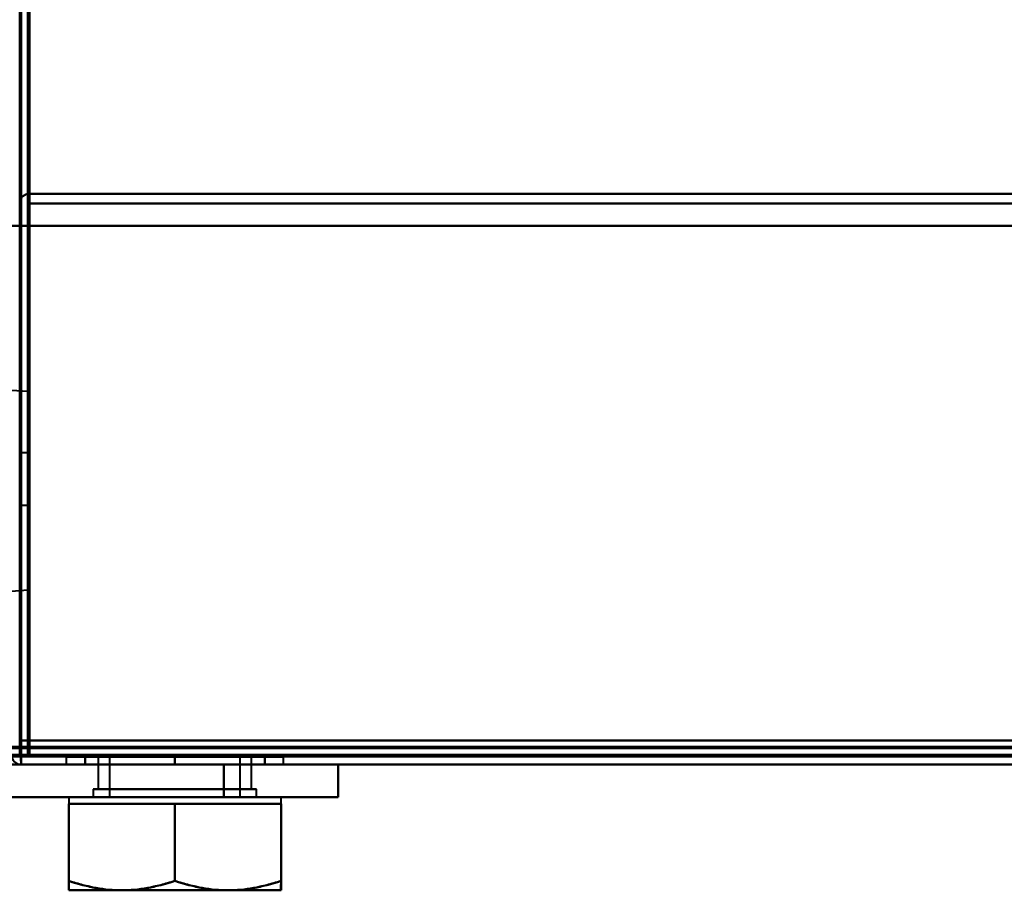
# Model space of a CAD drawing. Header units: millimetres. Extents: x -1087 to 1688, y -120 to 1010.
# Tile 3 of 86: x -498 to -437, y 121 to 174. Entities that reach past the tile are written whole.
import ezdxf

# ---------------------------------------------------------------- set-up
doc = ezdxf.new("R2010")
doc.units = ezdxf.units.MM
doc.layers.add('G-IMPT', color=8, linetype='Continuous', lineweight=40)

# ---------------------------------------------------------------- blocks, each defined once
blk = doc.blocks.new('NEXA 700 CALQUES_dwg-751640-Arrière')
at = {"layer": 'G-IMPT'}
for p, q in [((500.87, 163.352), (-496.93, 163.352)), ((-496.93, 163.352), (-496.93, 162.752)), ((-496.93, 163.352), (-496.93, 162.752)), ((-496.93, 162.752), (-496.93, 163.352)), ((-496.93, 162.752), (-496.93, 163.352)), ((-497.53, 137.297), (-497.53, 153.047)), ((-497.53, 137.297), (-497.53, 153.047)), ((-497.53, 153.047), (-497.53, 137.297)), ((-497.53, 153.047), (-497.53, 137.297)), ((-497.53, 145.152), (-497.53, 152.267)), ((-497.53, 152.267), (-497.53, 145.152)), ((-497.03, 151.23), (-498.03, 151.3)), ((-497.03, 145.152), (-497.03, 151.23)), ((-497.03, 151.23), (-497.03, 145.152)), ((-497.53, 147.972), (-497.53, 143.772)), ((-497.53, 147.972), (-497.53, 143.772)), ((-497.53, 143.772), (-497.53, 147.972)), ((-497.53, 143.772), (-497.53, 147.972)), ((-497.53, 147.972), (-497.53, 143.772)), ((-497.53, 147.972), (-497.53, 143.772)), ((-497.53, 143.772), (-497.53, 147.972)), ((-497.53, 143.772), (-497.53, 147.972)), ((-497.03, 147.472), (-497.53, 147.472)), ((-497.03, 147.472), (-497.53, 147.472)), ((-497.53, 147.472), (-497.53, 144.272)), ((-497.53, 147.472), (-497.53, 145.872)), ((-497.53, 145.872), (-497.53, 147.472)), ((-497.53, 147.472), (-497.53, 144.272)), ((-497.53, 147.472), (-497.53, 145.872)), ((-497.53, 145.872), (-497.53, 147.472)), ((-497.03, 147.472), (-497.03, 145.872)), ((-497.03, 144.272), (-497.03, 147.472)), ((-497.03, 145.872), (-497.03, 147.472)), ((-497.03, 147.472), (-497.03, 145.872)), ((-497.03, 144.272), (-497.03, 147.472)), ((-497.03, 145.872), (-497.03, 147.472)), ((-497.53, 145.872), (-497.53, 144.272)), ((-497.53, 144.272), (-497.53, 145.872)), ((-497.53, 145.872), (-497.53, 144.272)), ((-497.53, 144.272), (-497.53, 145.872)), ((-497.03, 145.872), (-497.03, 144.272)), ((-497.03, 144.272), (-497.03, 145.872)), ((-497.03, 145.872), (-497.03, 144.272)), ((-497.03, 144.272), (-497.03, 145.872)), ((-497.53, 138.037), (-497.53, 145.152)), ((-497.53, 145.152), (-497.53, 138.037)), ((-497.03, 139.075), (-497.03, 145.152)), ((-497.03, 145.152), (-497.03, 139.075)), ((-497.53, 144.272), (-497.03, 144.272)), ((-497.53, 144.272), (-497.03, 144.272)), ((-498.03, 139.005), (-497.03, 139.075)), ((-496.93, 129.472), (-497.53, 129.472)), ((-497.53, 129.472), (-496.93, 129.472)), ((-496.93, 128.872), (-496.93, 129.472)), ((-496.93, 129.472), (-496.93, 128.872)), ((-531.93, 128.872), (219.87, 128.872)), ((-497.43, 128.972), (-498.03, 128.972)), ((-498.03, 128.972), (-497.43, 128.972)), ((-497.43, 128.372), (-497.43, 128.972)), ((-497.43, 128.972), (-497.43, 128.372)), ((-497.43, 128.972), (-497.43, 128.372)), ((-497.43, 128.372), (-497.43, 128.972)), ((-497.43, 128.372), (-497.43, 128.972)), ((-497.43, 128.972), (-497.43, 128.372)), ((-494.68, 128.852), (-494.68, 128.372)), ((-494.68, 128.852), (-494.68, 128.372)), ((-488.03, 128.852), (-494.68, 128.852)), ((-488.03, 128.852), (-494.68, 128.852)), ((-494.68, 128.852), (-481.38, 128.852)), ((-494.68, 128.852), (-481.38, 128.852)), ((-488.03, 128.852), (-494.68, 128.852)), ((-488.03, 128.852), (-494.68, 128.852)), ((-494.68, 128.852), (-481.38, 128.852)), ((-494.68, 128.852), (-481.38, 128.852)), ((-492.73, 128.852), (-492.73, 126.872)), ((-492.73, 128.852), (-492.73, 126.872)), ((-492.73, 128.852), (-483.33, 128.852)), ((-492.73, 128.852), (-483.33, 128.852)), ((-483.96, 128.852), (-492.73, 128.852)), ((-492.101, 128.852), (-492.73, 128.852)), ((-483.96, 128.852), (-492.73, 128.852)), ((-492.101, 128.852), (-492.73, 128.852)), ((-492.73, 128.852), (-483.33, 128.852)), ((-492.73, 128.852), (-483.33, 128.852)), ((-483.33, 128.852), (-492.101, 128.852)), ((-483.33, 128.852), (-492.101, 128.852)), ((-492.03, 128.852), (-492.03, 126.372)), ((-492.03, 128.852), (-492.03, 126.372)), ((-492.03, 128.852), (-491.494, 128.852)), ((-492.03, 128.852), (-484.566, 128.852)), ((-484.03, 128.852), (-492.03, 128.852)), ((-484.03, 128.852), (-492.03, 128.852)), ((-492.03, 128.852), (-491.494, 128.852)), ((-492.03, 128.852), (-484.566, 128.852)), ((-484.03, 128.852), (-492.03, 128.852)), ((-484.03, 128.852), (-492.03, 128.852)), ((-491.494, 128.852), (-484.03, 128.852)), ((-491.494, 128.852), (-484.03, 128.852)), ((-481.38, 128.852), (-488.03, 128.852)), ((-481.38, 128.852), (-488.03, 128.852)), ((-484.03, 126.372), (-484.03, 128.852)), ((-484.03, 126.372), (-484.03, 128.852)), ((-483.33, 126.872), (-483.33, 128.852)), ((-483.33, 126.872), (-483.33, 128.852)), ((-481.38, 128.372), (-481.38, 128.852)), ((-481.38, 128.372), (-481.38, 128.852)), ((-497.43, 128.372), (501.37, 128.372)), ((-497.43, 128.372), (501.37, 128.372)), ((-494.68, 128.372), (-488.03, 128.372)), ((-494.68, 128.372), (-488.03, 128.372)), ((-481.38, 128.372), (-494.68, 128.372)), ((-481.38, 128.372), (-494.68, 128.372)), ((-494.68, 128.372), (-488.03, 128.372)), ((-494.68, 128.372), (-488.03, 128.372)), ((-481.38, 128.372), (-494.68, 128.372)), ((-481.38, 128.372), (-494.68, 128.372)), ((-488.03, 128.372), (-481.38, 128.372)), ((-488.03, 128.372), (-481.38, 128.372)), ((-485.03, 128.372), (-478.03, 128.372)), ((-485.03, 128.372), (-482.195, 128.372)), ((-478.03, 128.372), (-485.03, 128.372)), ((-482.195, 128.372), (-485.03, 128.372)), ((-478.03, 128.372), (-482.195, 128.372)), ((-482.195, 128.372), (-478.03, 128.372)), ((-478.03, 126.372), (-478.03, 128.372)), ((-493.03, 126.872), (-493.03, 126.372)), ((-493.03, 126.872), (-493.03, 126.372)), ((-483.03, 126.872), (-493.03, 126.872)), ((-483.03, 126.872), (-493.03, 126.872)), ((-493.03, 126.872), (-483.03, 126.872)), ((-493.03, 126.872), (-483.03, 126.872)), ((-493.03, 126.872), (-483.03, 126.872)), ((-493.03, 126.872), (-483.03, 126.872)), ((-483.03, 126.872), (-493.03, 126.872)), ((-483.03, 126.872), (-493.03, 126.872)), ((-492.73, 126.872), (-490.38, 126.872)), ((-485.68, 126.872), (-492.73, 126.872)), ((-492.73, 126.872), (-490.38, 126.872)), ((-485.68, 126.872), (-492.73, 126.872)), ((-492.101, 126.872), (-483.33, 126.872)), ((-492.101, 126.872), (-483.33, 126.872)), ((-490.38, 126.872), (-483.96, 126.872)), ((-483.33, 126.872), (-490.38, 126.872)), ((-490.38, 126.872), (-483.96, 126.872)), ((-483.33, 126.872), (-490.38, 126.872)), ((-483.03, 126.372), (-483.03, 126.872)), ((-483.03, 126.372), (-483.03, 126.872)), ((-494.53, 126.372), (-494.53, 125.972)), ((-494.53, 126.372), (-494.53, 125.972)), ((-494.53, 126.372), (-484.78, 126.372)), ((-494.53, 126.372), (-484.78, 126.372)), ((-484.78, 126.372), (-494.53, 126.372)), ((-484.78, 126.372), (-494.53, 126.372)), ((-483.03, 126.372), (-493.03, 126.372)), ((-483.03, 126.372), (-493.03, 126.372)), ((-493.03, 126.372), (-483.03, 126.372)), ((-493.03, 126.372), (-483.03, 126.372)), ((-483.03, 126.372), (-493.03, 126.372)), ((-483.03, 126.372), (-493.03, 126.372)), ((-493.03, 126.372), (-483.03, 126.372)), ((-493.03, 126.372), (-483.03, 126.372)), ((-484.566, 126.372), (-492.03, 126.372)), ((-492.03, 126.372), (-484.566, 126.372)), ((-484.566, 126.372), (-492.03, 126.372)), ((-492.03, 126.372), (-484.566, 126.372)), ((-484.03, 126.372), (-491.494, 126.372)), ((-491.494, 126.372), (-484.03, 126.372)), ((-484.03, 126.372), (-491.494, 126.372)), ((-491.494, 126.372), (-484.03, 126.372)), ((-491.28, 126.372), (-481.53, 126.372)), ((-491.28, 126.372), (-481.53, 126.372)), ((-481.53, 126.372), (-491.28, 126.372)), ((-481.53, 126.372), (-491.28, 126.372)), ((-478.03, 126.372), (-485.03, 126.372)), ((-485.03, 126.372), (-478.03, 126.372)), ((-485.03, 126.372), (-478.03, 126.372)), ((-478.03, 126.372), (-485.03, 126.372)), ((-481.53, 125.972), (-481.53, 126.372)), ((-481.53, 125.972), (-481.53, 126.372)), ((-494.53, 125.972), (-491.28, 125.972)), ((-494.53, 125.972), (-491.28, 125.972)), ((-494.53, 125.972), (-491.28, 125.972)), ((-494.53, 125.972), (-491.28, 125.972)), ((-491.28, 125.972), (-494.53, 125.972)), ((-491.28, 125.972), (-494.53, 125.972)), ((-491.28, 125.972), (-494.53, 125.972)), ((-491.28, 125.972), (-494.53, 125.972)), ((-491.28, 125.972), (-484.78, 125.972)), ((-491.28, 125.972), (-484.78, 125.972)), ((-491.28, 125.972), (-484.78, 125.972)), ((-491.28, 125.972), (-484.78, 125.972)), ((-484.78, 125.972), (-491.28, 125.972)), ((-484.78, 125.972), (-491.28, 125.972)), ((-484.78, 125.972), (-491.28, 125.972)), ((-484.78, 125.972), (-491.28, 125.972)), ((-484.78, 125.972), (-481.53, 125.972)), ((-484.78, 125.972), (-481.53, 125.972)), ((-484.78, 125.972), (-481.53, 125.972)), ((-484.78, 125.972), (-481.53, 125.972)), ((-481.53, 125.972), (-484.78, 125.972)), ((-481.53, 125.972), (-484.78, 125.972)), ((-481.53, 125.972), (-484.78, 125.972)), ((-481.53, 125.972), (-484.78, 125.972)), ((-494.53, 120.672), (-491.28, 120.672)), ((-494.53, 120.672), (-491.28, 120.672)), ((-494.53, 120.672), (-491.28, 120.672)), ((-494.53, 120.672), (-491.28, 120.672)), ((-491.28, 120.672), (-494.53, 120.672)), ((-491.28, 120.672), (-494.53, 120.672)), ((-491.28, 120.672), (-494.53, 120.672)), ((-491.28, 120.672), (-494.53, 120.672)), ((-491.28, 120.672), (-484.78, 120.672)), ((-491.28, 120.672), (-484.78, 120.672)), ((-491.28, 120.672), (-484.78, 120.672)), ((-491.28, 120.672), (-484.78, 120.672)), ((-484.78, 120.672), (-491.28, 120.672)), ((-484.78, 120.672), (-491.28, 120.672)), ((-484.78, 120.672), (-491.28, 120.672)), ((-484.78, 120.672), (-491.28, 120.672)), ((-484.78, 120.672), (-481.53, 120.672)), ((-484.78, 120.672), (-481.53, 120.672)), ((-484.78, 120.672), (-481.53, 120.672)), ((-484.78, 120.672), (-481.53, 120.672)), ((-481.53, 120.672), (-484.78, 120.672)), ((-481.53, 120.672), (-484.78, 120.672)), ((-481.53, 120.672), (-484.78, 120.672)), ((-481.53, 120.672), (-484.78, 120.672))]:
    blk.add_line(p, q, dxfattribs=at)
at = {"layer": 'G-IMPT', "flags": 128}
for points in [[(-497.53, 902.772), (-497.53, 709.322), (-497.53, 515.872), (-497.53, 322.422), (-497.53, 128.972)], [(-497.43, 902.772), (-497.43, 709.322), (-497.43, 515.872), (-497.43, 322.422), (-497.43, 128.972)], [(-497.43, 128.972), (-497.43, 322.422), (-497.43, 515.872), (-497.43, 709.322), (-497.43, 902.772)], [(-497.43, 128.972), (-497.43, 322.422), (-497.43, 515.872), (-497.43, 709.322), (-497.43, 902.772)], [(-497.53, 129.472), (-497.53, 322.672), (-497.53, 515.872), (-497.53, 709.072), (-497.53, 902.272)], [(-497.53, 902.272), (-497.53, 709.072), (-497.53, 515.872), (-497.53, 322.672), (-497.53, 129.472)], [(-497.53, 129.472), (-497.53, 322.672), (-497.53, 515.872), (-497.53, 709.072), (-497.53, 902.272)], [(-497.53, 902.272), (-497.53, 709.072), (-497.53, 515.872), (-497.53, 322.672), (-497.53, 129.472)], [(-497.53, 129.472), (-497.53, 322.672), (-497.53, 515.872), (-497.53, 709.072), (-497.53, 902.272)], [(-497.53, 902.272), (-497.53, 709.072), (-497.53, 515.872), (-497.53, 322.672), (-497.53, 129.472)], [(-497.03, 129.372), (-497.03, 322.622), (-497.03, 515.872), (-497.03, 709.122), (-497.03, 902.372)], [(-497.03, 902.372), (-497.03, 709.122), (-497.03, 515.872), (-497.03, 322.622), (-497.03, 129.372)], [(-497.03, 902.272), (-497.03, 709.072), (-497.03, 515.872), (-497.03, 322.672), (-497.03, 129.472)], [(-497.03, 129.472), (-497.03, 322.672), (-497.03, 515.872), (-497.03, 709.072), (-497.03, 902.272)], [(-496.93, 161.372), (-496.93, 346.597), (-496.93, 531.822), (-496.93, 717.047), (-496.93, 902.272)], [(-496.93, 902.272), (-496.93, 717.047), (-496.93, 531.822), (-496.93, 346.597), (-496.93, 161.372)], [(-497.03, 128.872), (-497.018, 137.367), (-497.005, 145.862), (-496.993, 154.357), (-496.98, 162.852)], [(-496.98, 162.852), (-496.993, 154.357), (-497.005, 145.862), (-497.018, 137.367), (-497.03, 128.872)], [(-497.03, 128.872), (-497.03, 137.367), (-497.03, 145.862), (-497.03, 154.357), (-497.03, 162.852)], [(-497.03, 162.852), (-497.03, 154.602), (-497.03, 146.352), (-497.03, 138.102), (-497.03, 129.852)], [(-497.03, 129.852), (-497.03, 138.102), (-497.03, 146.352), (-497.03, 154.602), (-497.03, 162.852)], [(-497.03, 162.852), (-497.03, 154.357), (-497.03, 145.862), (-497.03, 137.367), (-497.03, 128.872)], [(-496.98, 162.852), (-496.993, 154.602), (-497.005, 146.352), (-497.018, 138.102), (-497.03, 129.852)], [(-497.03, 129.852), (-497.018, 138.102), (-497.005, 146.352), (-496.993, 154.602), (-496.98, 162.852)], [(-496.93, 163.352), (-496.943, 163.227), (-496.955, 163.102), (-496.968, 162.977), (-496.98, 162.852)], [(-496.98, 162.852), (-496.968, 162.977), (-496.955, 163.102), (-496.943, 163.227), (-496.93, 163.352)], [(-496.98, 162.852), (-496.968, 154.602), (-496.955, 146.352), (-496.943, 138.102), (-496.93, 129.852)], [(-496.93, 129.852), (-496.943, 138.102), (-496.955, 146.352), (-496.968, 154.602), (-496.98, 162.852)], [(-496.93, 162.852), (-496.93, 162.977), (-496.93, 163.102), (-496.93, 163.227), (-496.93, 163.352)], [(-496.93, 163.352), (-496.93, 163.227), (-496.93, 163.102), (-496.93, 162.977), (-496.93, 162.852)], [(-496.93, 163.352), (-247.48, 163.352), (1.97, 163.352), (251.42, 163.352), (500.87, 163.352)], [(500.87, 163.352), (251.42, 163.352), (1.97, 163.352), (-247.48, 163.352), (-496.93, 163.352)], [(-496.93, 163.352), (-247.48, 163.352), (1.97, 163.352), (251.42, 163.352), (500.87, 163.352)], [(500.87, 163.352), (251.42, 163.352), (1.97, 163.352), (-247.48, 163.352), (-496.93, 163.352)], [(-496.93, 129.852), (-496.93, 138.102), (-496.93, 146.352), (-496.93, 154.602), (-496.93, 162.852)], [(-496.93, 162.852), (-496.93, 154.602), (-496.93, 146.352), (-496.93, 138.102), (-496.93, 129.852)], [(-497.53, 161.372), (-497.53, 161.717), (-497.53, 162.062), (-497.53, 162.407), (-497.53, 162.752)], [(-497.53, 162.752), (-497.53, 162.407), (-497.53, 162.062), (-497.53, 161.717), (-497.53, 161.372)], [(-497.53, 161.372), (-497.53, 161.717), (-497.53, 162.062), (-497.53, 162.407), (-497.53, 162.752)], [(-497.53, 162.752), (-497.53, 162.407), (-497.53, 162.062), (-497.53, 161.717), (-497.53, 161.372)], [(-496.93, 162.752), (-496.93, 162.407), (-496.93, 162.062), (-496.93, 161.717), (-496.93, 161.372)], [(-496.93, 161.372), (-496.93, 161.717), (-496.93, 162.062), (-496.93, 162.407), (-496.93, 162.752)], [(-496.93, 162.752), (-247.48, 162.752), (1.97, 162.752), (251.42, 162.752), (500.87, 162.752)], [(500.87, 162.752), (251.42, 162.752), (1.97, 162.752), (-247.48, 162.752), (-496.93, 162.752)], [(-496.93, 162.752), (-496.93, 162.407), (-496.93, 162.062), (-496.93, 161.717), (-496.93, 161.372)], [(-496.93, 161.372), (-496.93, 161.717), (-496.93, 162.062), (-496.93, 162.407), (-496.93, 162.752)], [(500.87, 162.752), (251.42, 162.752), (1.97, 162.752), (-247.48, 162.752), (-496.93, 162.752)], [(-496.93, 162.752), (-247.48, 162.752), (1.97, 162.752), (251.42, 162.752), (500.87, 162.752)], [(-497.53, 161.372), (-497.655, 161.372), (-497.78, 161.372), (-497.905, 161.372), (-498.03, 161.372)], [(-498.03, 161.372), (-497.905, 161.372), (-497.78, 161.372), (-497.655, 161.372), (-497.53, 161.372)], [(-497.53, 161.372), (-497.655, 161.372), (-497.78, 161.372), (-497.905, 161.372), (-498.03, 161.372)], [(-498.03, 161.372), (-497.905, 161.372), (-497.78, 161.372), (-497.655, 161.372), (-497.53, 161.372)], [(-497.53, 129.852), (-497.53, 137.732), (-497.53, 145.612), (-497.53, 153.492), (-497.53, 161.372)], [(-497.53, 161.372), (-497.53, 153.492), (-497.53, 145.612), (-497.53, 137.732), (-497.53, 129.852)], [(-497.48, 128.922), (-497.493, 137.035), (-497.505, 145.147), (-497.518, 153.26), (-497.53, 161.372)], [(-497.53, 161.372), (-497.518, 153.26), (-497.505, 145.147), (-497.493, 137.035), (-497.48, 128.922)], [(-497.53, 129.852), (-497.53, 137.732), (-497.53, 145.612), (-497.53, 153.492), (-497.53, 161.372)], [(-497.53, 161.372), (-497.53, 153.272), (-497.53, 145.172), (-497.53, 137.072), (-497.53, 128.972)], [(-497.53, 128.972), (-497.53, 137.072), (-497.53, 145.172), (-497.53, 153.272), (-497.53, 161.372)], [(-497.53, 161.372), (-497.53, 153.492), (-497.53, 145.612), (-497.53, 137.732), (-497.53, 129.852)], [(-497.43, 161.372), (-497.305, 161.372), (-497.18, 161.372), (-497.055, 161.372), (-496.93, 161.372)], [(501.37, 161.372), (251.67, 161.372), (1.97, 161.372), (-247.73, 161.372), (-497.43, 161.372)], [(-496.93, 161.372), (-497.055, 161.372), (-497.18, 161.372), (-497.305, 161.372), (-497.43, 161.372)], [(-497.43, 161.372), (-497.43, 153.272), (-497.43, 145.172), (-497.43, 137.072), (-497.43, 128.972)], [(-497.43, 128.972), (-497.43, 137.072), (-497.43, 145.172), (-497.43, 153.272), (-497.43, 161.372)], [(-497.43, 161.372), (-247.73, 161.372), (1.97, 161.372), (251.67, 161.372), (501.37, 161.372)], [(-496.93, 161.372), (-497.055, 161.372), (-497.18, 161.372), (-497.305, 161.372), (-497.43, 161.372)], [(-497.43, 161.372), (-497.43, 153.272), (-497.43, 145.172), (-497.43, 137.072), (-497.43, 128.972)], [(-496.93, 161.372), (-497.055, 161.372), (-497.18, 161.372), (-497.305, 161.372), (-497.43, 161.372)], [(-497.43, 161.372), (-497.305, 161.372), (-497.18, 161.372), (-497.055, 161.372), (-496.93, 161.372)], [(-497.43, 128.972), (-497.43, 137.072), (-497.43, 145.172), (-497.43, 153.272), (-497.43, 161.372)], [(-497.43, 161.372), (-497.305, 161.372), (-497.18, 161.372), (-497.055, 161.372), (-496.93, 161.372)], [(-497.43, 128.922), (-497.43, 137.035), (-497.43, 145.147), (-497.43, 153.26), (-497.43, 161.372)], [(-497.43, 161.372), (-497.43, 153.272), (-497.43, 145.172), (-497.43, 137.072), (-497.43, 128.972)], [(-497.43, 128.972), (-497.43, 137.072), (-497.43, 145.172), (-497.43, 153.272), (-497.43, 161.372)], [(-497.43, 161.372), (-497.43, 153.26), (-497.43, 145.147), (-497.43, 137.035), (-497.43, 128.922)], [(500.87, 161.372), (251.42, 161.372), (1.97, 161.372), (-247.48, 161.372), (-496.93, 161.372)], [(-496.93, 161.372), (-247.48, 161.372), (1.97, 161.372), (251.42, 161.372), (500.87, 161.372)], [(-496.93, 129.852), (-496.93, 137.732), (-496.93, 145.612), (-496.93, 153.492), (-496.93, 161.372)], [(-496.93, 129.472), (-496.93, 137.447), (-496.93, 145.422), (-496.93, 153.397), (-496.93, 161.372)], [(500.87, 161.372), (251.42, 161.372), (1.97, 161.372), (-247.48, 161.372), (-496.93, 161.372)], [(-496.93, 161.372), (-247.48, 161.372), (1.97, 161.372), (251.42, 161.372), (500.87, 161.372)], [(-496.93, 161.372), (-496.93, 153.492), (-496.93, 145.612), (-496.93, 137.732), (-496.93, 129.852)], [(-496.93, 161.372), (-496.93, 153.492), (-496.93, 145.612), (-496.93, 137.732), (-496.93, 129.852)], [(500.87, 161.372), (251.42, 161.372), (1.97, 161.372), (-247.48, 161.372), (-496.93, 161.372)], [(-496.93, 161.372), (-247.48, 161.372), (1.97, 161.372), (251.42, 161.372), (500.87, 161.372)], [(-496.93, 129.852), (-496.93, 137.732), (-496.93, 145.612), (-496.93, 153.492), (-496.93, 161.372)], [(-496.93, 161.372), (-496.93, 153.397), (-496.93, 145.422), (-496.93, 137.447), (-496.93, 129.472)], [(-497.03, 129.852), (-497.155, 129.852), (-497.28, 129.852), (-497.405, 129.852), (-497.53, 129.852)], [(-497.53, 129.852), (-497.405, 129.852), (-497.28, 129.852), (-497.155, 129.852), (-497.03, 129.852)], [(-497.03, 129.852), (-497.155, 129.852), (-497.28, 129.852), (-497.405, 129.852), (-497.53, 129.852)], [(-497.53, 129.852), (-497.405, 129.852), (-497.28, 129.852), (-497.155, 129.852), (-497.03, 129.852)], [(500.87, 129.852), (251.42, 129.852), (1.97, 129.852), (-247.48, 129.852), (-496.93, 129.852)], [(500.87, 129.852), (251.42, 129.852), (1.97, 129.852), (-247.48, 129.852), (-496.93, 129.852)], [(-496.93, 129.852), (-247.48, 129.852), (1.97, 129.852), (251.42, 129.852), (500.87, 129.852)], [(-496.93, 129.852), (-247.48, 129.852), (1.97, 129.852), (251.42, 129.852), (500.87, 129.852)], [(-496.93, 129.852), (-247.48, 129.852), (1.97, 129.852), (251.42, 129.852), (500.87, 129.852)], [(500.87, 129.852), (251.42, 129.852), (1.97, 129.852), (-247.48, 129.852), (-496.93, 129.852)], [(500.87, 129.852), (251.42, 129.852), (1.97, 129.852), (-247.48, 129.852), (-496.93, 129.852)], [(-496.93, 129.852), (-247.48, 129.852), (1.97, 129.852), (251.42, 129.852), (500.87, 129.852)], [(219.87, 129.472), (31.92, 129.472), (-156.03, 129.472), (-343.98, 129.472), (-531.93, 129.472)], [(219.87, 129.472), (31.92, 129.472), (-156.03, 129.472), (-343.98, 129.472), (-531.93, 129.472)], [(-531.93, 129.472), (-343.98, 129.472), (-156.03, 129.472), (31.92, 129.472), (219.87, 129.472)], [(-531.93, 129.372), (-343.98, 129.372), (-156.03, 129.372), (31.92, 129.372), (219.87, 129.372)], [(219.87, 129.372), (31.92, 129.372), (-156.03, 129.372), (-343.98, 129.372), (-531.93, 129.372)], [(-531.93, 129.372), (-343.98, 129.372), (-156.03, 129.372), (31.92, 129.372), (219.87, 129.372)], [(-497.03, 129.472), (-497.155, 129.472), (-497.28, 129.472), (-497.405, 129.472), (-497.53, 129.472)], [(-497.53, 129.472), (-497.405, 129.472), (-497.28, 129.472), (-497.155, 129.472), (-497.03, 129.472)], [(-497.53, 128.972), (-497.53, 129.097), (-497.53, 129.222), (-497.53, 129.347), (-497.53, 129.472)], [(-497.53, 129.472), (-497.53, 129.347), (-497.53, 129.222), (-497.53, 129.097), (-497.53, 128.972)], [(-497.03, 129.472), (-497.03, 129.46), (-497.03, 129.447), (-497.03, 129.435), (-497.03, 129.422)], [(-496.98, 129.472), (-496.993, 129.472), (-497.005, 129.472), (-497.018, 129.472), (-497.03, 129.472)], [(-497.03, 129.422), (-497.03, 129.41), (-497.03, 129.397), (-497.03, 129.385), (-497.03, 129.372)], [(500.97, 129.372), (251.47, 129.372), (1.97, 129.372), (-247.53, 129.372), (-497.03, 129.372)], [(-497.03, 129.372), (-497.018, 129.372), (-497.005, 129.372), (-496.993, 129.372), (-496.98, 129.372)], [(-497.03, 129.372), (-247.53, 129.372), (1.97, 129.372), (251.47, 129.372), (500.97, 129.372)], [(-496.93, 129.472), (-496.943, 129.472), (-496.955, 129.472), (-496.968, 129.472), (-496.98, 129.472)], [(-496.98, 129.372), (-496.968, 129.372), (-496.955, 129.372), (-496.943, 129.372), (-496.93, 129.372)], [(-496.93, 129.472), (-247.48, 129.472), (1.97, 129.472), (251.42, 129.472), (500.87, 129.472)], [(-496.93, 129.422), (-496.93, 129.435), (-496.93, 129.447), (-496.93, 129.46), (-496.93, 129.472)], [(500.87, 129.472), (251.42, 129.472), (1.97, 129.472), (-247.48, 129.472), (-496.93, 129.472)], [(-496.93, 129.372), (-496.93, 129.385), (-496.93, 129.397), (-496.93, 129.41), (-496.93, 129.422)], [(500.87, 129.372), (251.42, 129.372), (1.97, 129.372), (-247.48, 129.372), (-496.93, 129.372)], [(-496.93, 129.372), (-496.93, 129.247), (-496.93, 129.122), (-496.93, 128.997), (-496.93, 128.872)], [(-496.93, 128.872), (-496.93, 128.997), (-496.93, 129.122), (-496.93, 129.247), (-496.93, 129.372)], [(-496.93, 129.372), (-247.48, 129.372), (1.97, 129.372), (251.42, 129.372), (500.87, 129.372)], [(-532.43, 128.972), (-344.23, 128.972), (-156.03, 128.972), (32.17, 128.972), (220.37, 128.972)], [(-532.43, 128.972), (-344.23, 128.972), (-156.03, 128.972), (32.17, 128.972), (220.37, 128.972)], [(220.37, 128.972), (32.17, 128.972), (-156.03, 128.972), (-344.23, 128.972), (-532.43, 128.972)], [(220.37, 128.872), (32.17, 128.872), (-156.03, 128.872), (-344.23, 128.872), (-532.43, 128.872)], [(-531.93, 128.872), (-343.98, 128.872), (-156.03, 128.872), (31.92, 128.872), (219.87, 128.872)], [(219.87, 128.872), (31.92, 128.872), (-156.03, 128.872), (-343.98, 128.872), (-531.93, 128.872)], [(-531.93, 128.872), (-343.98, 128.872), (-156.03, 128.872), (31.92, 128.872), (219.87, 128.872)], [(219.87, 128.872), (31.92, 128.872), (-156.03, 128.872), (-343.98, 128.872), (-531.93, 128.872)], [(-531.93, 128.872), (-343.98, 128.872), (-156.03, 128.872), (31.92, 128.872), (219.87, 128.872)], [(219.87, 128.872), (31.92, 128.872), (-156.03, 128.872), (-343.98, 128.872), (-531.93, 128.872)], [(-498.03, 128.972), (-497.905, 128.972), (-497.78, 128.972), (-497.655, 128.972), (-497.53, 128.972)], [(-497.53, 128.972), (-497.655, 128.972), (-497.78, 128.972), (-497.905, 128.972), (-498.03, 128.972)], [(-497.53, 128.972), (-497.518, 128.972), (-497.505, 128.972), (-497.493, 128.972), (-497.48, 128.972)], [(-497.48, 128.972), (-497.468, 128.972), (-497.455, 128.972), (-497.443, 128.972), (-497.43, 128.972)], [(-497.43, 128.372), (-497.443, 128.51), (-497.455, 128.647), (-497.468, 128.785), (-497.48, 128.922)], [(-497.48, 128.922), (-497.468, 128.785), (-497.455, 128.647), (-497.443, 128.51), (-497.43, 128.372)], [(-497.43, 128.972), (-247.73, 128.972), (1.97, 128.972), (251.67, 128.972), (501.37, 128.972)], [(501.37, 128.972), (251.67, 128.972), (1.97, 128.972), (-247.73, 128.972), (-497.43, 128.972)], [(501.37, 128.972), (251.67, 128.972), (1.97, 128.972), (-247.73, 128.972), (-497.43, 128.972)], [(-497.43, 128.972), (-247.73, 128.972), (1.97, 128.972), (251.67, 128.972), (501.37, 128.972)], [(501.37, 128.972), (251.67, 128.972), (1.97, 128.972), (-247.73, 128.972), (-497.43, 128.972)], [(-497.43, 128.972), (-247.73, 128.972), (1.97, 128.972), (251.67, 128.972), (501.37, 128.972)], [(501.37, 128.972), (251.67, 128.972), (1.97, 128.972), (-247.73, 128.972), (-497.43, 128.972)], [(-497.43, 128.972), (-497.43, 128.96), (-497.43, 128.947), (-497.43, 128.935), (-497.43, 128.922)], [(-497.43, 128.972), (-247.73, 128.972), (1.97, 128.972), (251.67, 128.972), (501.37, 128.972)], [(501.37, 128.972), (251.67, 128.972), (1.97, 128.972), (-247.73, 128.972), (-497.43, 128.972)], [(-497.43, 128.372), (-497.43, 128.51), (-497.43, 128.647), (-497.43, 128.785), (-497.43, 128.922)], [(-497.43, 128.922), (-497.43, 128.785), (-497.43, 128.647), (-497.43, 128.51), (-497.43, 128.372)], [(-497.43, 128.922), (-497.43, 128.91), (-497.43, 128.897), (-497.43, 128.885), (-497.43, 128.872)], [(-496.93, 128.872), (-497.055, 128.872), (-497.18, 128.872), (-497.305, 128.872), (-497.43, 128.872)], [(-497.43, 128.872), (-247.73, 128.872), (1.97, 128.872), (251.67, 128.872), (501.37, 128.872)], [(501.37, 128.872), (251.67, 128.872), (1.97, 128.872), (-247.73, 128.872), (-497.43, 128.872)], [(-497.43, 128.872), (-247.73, 128.872), (1.97, 128.872), (251.67, 128.872), (501.37, 128.872)], [(-497.43, 128.872), (-497.305, 128.872), (-497.18, 128.872), (-497.055, 128.872), (-496.93, 128.872)], [(-497.43, 128.372), (-497.43, 128.497), (-497.43, 128.622), (-497.43, 128.747), (-497.43, 128.872)], [(-497.43, 128.872), (-497.43, 128.747), (-497.43, 128.622), (-497.43, 128.497), (-497.43, 128.372)], [(500.97, 128.872), (251.47, 128.872), (1.97, 128.872), (-247.53, 128.872), (-497.03, 128.872)], [(-497.03, 128.872), (-247.53, 128.872), (1.97, 128.872), (251.47, 128.872), (500.97, 128.872)], [(500.97, 128.872), (251.47, 128.872), (1.97, 128.872), (-247.53, 128.872), (-497.03, 128.872)], [(-497.03, 128.872), (-247.53, 128.872), (1.97, 128.872), (251.47, 128.872), (500.97, 128.872)], [(-496.93, 128.872), (-247.48, 128.872), (1.97, 128.872), (251.42, 128.872), (500.87, 128.872)], [(500.87, 128.872), (251.42, 128.872), (1.97, 128.872), (-247.48, 128.872), (-496.93, 128.872)], [(500.87, 128.872), (251.42, 128.872), (1.97, 128.872), (-247.48, 128.872), (-496.93, 128.872)], [(-496.93, 128.872), (-247.48, 128.872), (1.97, 128.872), (251.42, 128.872), (500.87, 128.872)], [(500.87, 128.872), (251.42, 128.872), (1.97, 128.872), (-247.48, 128.872), (-496.93, 128.872)], [(-496.93, 128.872), (-247.48, 128.872), (1.97, 128.872), (251.42, 128.872), (500.87, 128.872)], [(-488.03, 128.852), (-489.405, 128.852), (-490.78, 128.852), (-492.155, 128.852), (-493.53, 128.852)], [(-493.53, 128.852), (-492.155, 128.852), (-490.78, 128.852), (-489.405, 128.852), (-488.03, 128.852)], [(-488.03, 128.852), (-489.405, 128.852), (-490.78, 128.852), (-492.155, 128.852), (-493.53, 128.852)], [(-493.53, 128.852), (-493.53, 128.732), (-493.53, 128.612), (-493.53, 128.492), (-493.53, 128.372)], [(-493.53, 128.852), (-493.53, 128.732), (-493.53, 128.612), (-493.53, 128.492), (-493.53, 128.372)], [(-493.53, 128.372), (-493.53, 128.492), (-493.53, 128.612), (-493.53, 128.732), (-493.53, 128.852)], [(-493.53, 128.852), (-492.155, 128.852), (-490.78, 128.852), (-489.405, 128.852), (-488.03, 128.852)], [(-493.53, 128.372), (-493.53, 128.492), (-493.53, 128.612), (-493.53, 128.732), (-493.53, 128.852)], [(-488.03, 128.852), (-489.405, 128.852), (-490.78, 128.852), (-492.155, 128.852), (-493.53, 128.852)], [(-493.53, 128.852), (-493.53, 128.732), (-493.53, 128.612), (-493.53, 128.492), (-493.53, 128.372)], [(-493.53, 128.852), (-493.53, 128.732), (-493.53, 128.612), (-493.53, 128.492), (-493.53, 128.372)], [(-493.53, 128.372), (-493.53, 128.492), (-493.53, 128.612), (-493.53, 128.732), (-493.53, 128.852)], [(-493.53, 128.852), (-492.155, 128.852), (-490.78, 128.852), (-489.405, 128.852), (-488.03, 128.852)], [(-493.53, 128.372), (-493.53, 128.492), (-493.53, 128.612), (-493.53, 128.732), (-493.53, 128.852)], [(-488.03, 128.852), (-489.405, 128.852), (-490.78, 128.852), (-492.155, 128.852), (-493.53, 128.852)], [(-493.53, 128.852), (-492.155, 128.852), (-490.78, 128.852), (-489.405, 128.852), (-488.03, 128.852)], [(-488.03, 128.852), (-486.655, 128.852), (-485.28, 128.852), (-483.905, 128.852), (-482.53, 128.852)], [(-482.53, 128.852), (-483.905, 128.852), (-485.28, 128.852), (-486.655, 128.852), (-488.03, 128.852)], [(-482.53, 128.852), (-483.905, 128.852), (-485.28, 128.852), (-486.655, 128.852), (-488.03, 128.852)], [(-488.03, 128.852), (-488.03, 128.732), (-488.03, 128.612), (-488.03, 128.492), (-488.03, 128.372)], [(-488.03, 128.372), (-488.03, 128.492), (-488.03, 128.612), (-488.03, 128.732), (-488.03, 128.852)], [(-488.03, 128.852), (-488.03, 128.732), (-488.03, 128.612), (-488.03, 128.492), (-488.03, 128.372)], [(-488.03, 128.852), (-486.655, 128.852), (-485.28, 128.852), (-483.905, 128.852), (-482.53, 128.852)], [(-488.03, 128.372), (-488.03, 128.492), (-488.03, 128.612), (-488.03, 128.732), (-488.03, 128.852)], [(-482.53, 128.852), (-483.905, 128.852), (-485.28, 128.852), (-486.655, 128.852), (-488.03, 128.852)], [(-488.03, 128.852), (-488.03, 128.732), (-488.03, 128.612), (-488.03, 128.492), (-488.03, 128.372)], [(-488.03, 128.372), (-488.03, 128.492), (-488.03, 128.612), (-488.03, 128.732), (-488.03, 128.852)], [(-488.03, 128.852), (-488.03, 128.732), (-488.03, 128.612), (-488.03, 128.492), (-488.03, 128.372)], [(-488.03, 128.852), (-486.655, 128.852), (-485.28, 128.852), (-483.905, 128.852), (-482.53, 128.852)], [(-488.03, 128.372), (-488.03, 128.492), (-488.03, 128.612), (-488.03, 128.732), (-488.03, 128.852)], [(-488.03, 128.852), (-486.655, 128.852), (-485.28, 128.852), (-483.905, 128.852), (-482.53, 128.852)], [(-482.53, 128.852), (-483.905, 128.852), (-485.28, 128.852), (-486.655, 128.852), (-488.03, 128.852)], [(-482.53, 128.372), (-482.53, 128.492), (-482.53, 128.612), (-482.53, 128.732), (-482.53, 128.852)], [(-482.53, 128.852), (-482.53, 128.732), (-482.53, 128.612), (-482.53, 128.492), (-482.53, 128.372)], [(-482.53, 128.852), (-482.53, 128.732), (-482.53, 128.612), (-482.53, 128.492), (-482.53, 128.372)], [(-482.53, 128.372), (-482.53, 128.492), (-482.53, 128.612), (-482.53, 128.732), (-482.53, 128.852)], [(-482.53, 128.372), (-482.53, 128.492), (-482.53, 128.612), (-482.53, 128.732), (-482.53, 128.852)], [(-482.53, 128.852), (-482.53, 128.732), (-482.53, 128.612), (-482.53, 128.492), (-482.53, 128.372)], [(-482.53, 128.852), (-482.53, 128.732), (-482.53, 128.612), (-482.53, 128.492), (-482.53, 128.372)], [(-482.53, 128.372), (-482.53, 128.492), (-482.53, 128.612), (-482.53, 128.732), (-482.53, 128.852)], [(-532.43, 128.372), (-344.23, 128.372), (-156.03, 128.372), (32.17, 128.372), (220.37, 128.372)], [(-532.43, 128.372), (-344.23, 128.372), (-156.03, 128.372), (32.17, 128.372), (220.37, 128.372)], [(220.37, 128.372), (32.17, 128.372), (-156.03, 128.372), (-344.23, 128.372), (-532.43, 128.372)], [(220.37, 128.372), (32.17, 128.372), (-156.03, 128.372), (-344.23, 128.372), (-532.43, 128.372)], [(-508.263, 128.372), (-502.455, 128.372), (-496.647, 128.372), (-490.839, 128.372), (-485.03, 128.372)], [(-485.03, 128.372), (-490.839, 128.372), (-496.647, 128.372), (-502.455, 128.372), (-508.263, 128.372)], [(-500.03, 128.372), (-499.38, 128.372), (-498.73, 128.372), (-498.08, 128.372), (-497.43, 128.372)], [(-497.43, 128.372), (-498.08, 128.372), (-498.73, 128.372), (-499.38, 128.372), (-500.03, 128.372)], [(-497.43, 128.372), (-247.73, 128.372), (1.97, 128.372), (251.67, 128.372), (501.37, 128.372)], [(501.37, 128.372), (251.67, 128.372), (1.97, 128.372), (-247.73, 128.372), (-497.43, 128.372)], [(-497.43, 128.372), (-494.33, 128.372), (-491.23, 128.372), (-488.13, 128.372), (-485.03, 128.372)], [(-478.03, 128.372), (-482.88, 128.372), (-487.73, 128.372), (-492.58, 128.372), (-497.43, 128.372)], [(-482.195, 128.372), (-486.004, 128.372), (-489.813, 128.372), (-493.622, 128.372), (-497.43, 128.372)], [(-497.43, 128.372), (-492.58, 128.372), (-487.73, 128.372), (-482.88, 128.372), (-478.03, 128.372)], [(-497.43, 128.372), (-492.58, 128.372), (-487.73, 128.372), (-482.88, 128.372), (-478.03, 128.372)], [(-478.03, 128.372), (-482.88, 128.372), (-487.73, 128.372), (-492.58, 128.372), (-497.43, 128.372)], [(-497.43, 128.372), (-493.622, 128.372), (-489.813, 128.372), (-486.004, 128.372), (-482.195, 128.372)], [(-485.03, 128.372), (-488.13, 128.372), (-491.23, 128.372), (-494.33, 128.372), (-497.43, 128.372)], [(-493.53, 128.372), (-492.155, 128.372), (-490.78, 128.372), (-489.405, 128.372), (-488.03, 128.372)], [(-488.03, 128.372), (-489.405, 128.372), (-490.78, 128.372), (-492.155, 128.372), (-493.53, 128.372)], [(-493.53, 128.372), (-492.155, 128.372), (-490.78, 128.372), (-489.405, 128.372), (-488.03, 128.372)], [(-488.03, 128.372), (-489.405, 128.372), (-490.78, 128.372), (-492.155, 128.372), (-493.53, 128.372)], [(-493.53, 128.372), (-492.155, 128.372), (-490.78, 128.372), (-489.405, 128.372), (-488.03, 128.372)], [(-488.03, 128.372), (-489.405, 128.372), (-490.78, 128.372), (-492.155, 128.372), (-493.53, 128.372)], [(-493.53, 128.372), (-492.155, 128.372), (-490.78, 128.372), (-489.405, 128.372), (-488.03, 128.372)], [(-488.03, 128.372), (-489.405, 128.372), (-490.78, 128.372), (-492.155, 128.372), (-493.53, 128.372)], [(-488.03, 128.372), (-486.655, 128.372), (-485.28, 128.372), (-483.905, 128.372), (-482.53, 128.372)], [(-482.53, 128.372), (-483.905, 128.372), (-485.28, 128.372), (-486.655, 128.372), (-488.03, 128.372)], [(-488.03, 128.372), (-486.655, 128.372), (-485.28, 128.372), (-483.905, 128.372), (-482.53, 128.372)], [(-482.53, 128.372), (-483.905, 128.372), (-485.28, 128.372), (-486.655, 128.372), (-488.03, 128.372)], [(-488.03, 128.372), (-486.655, 128.372), (-485.28, 128.372), (-483.905, 128.372), (-482.53, 128.372)], [(-482.53, 128.372), (-483.905, 128.372), (-485.28, 128.372), (-486.655, 128.372), (-488.03, 128.372)], [(-488.03, 128.372), (-486.655, 128.372), (-485.28, 128.372), (-483.905, 128.372), (-482.53, 128.372)], [(-482.53, 128.372), (-483.905, 128.372), (-485.28, 128.372), (-486.655, 128.372), (-488.03, 128.372)], [(-485.03, 128.372), (-485.03, 127.872), (-485.03, 127.372), (-485.03, 126.872), (-485.03, 126.372)], [(-485.03, 126.372), (-485.03, 126.872), (-485.03, 127.372), (-485.03, 127.872), (-485.03, 128.372)], [(-485.03, 128.372), (-485.03, 127.872), (-485.03, 127.372), (-485.03, 126.872), (-485.03, 126.372)], [(-485.03, 126.372), (-485.03, 126.872), (-485.03, 127.372), (-485.03, 127.872), (-485.03, 128.372)], [(-482.195, 128.372), (-456.471, 128.372), (-430.748, 128.372), (-405.024, 128.372), (-379.3, 128.372)], [(-379.3, 128.372), (-405.024, 128.372), (-430.748, 128.372), (-456.471, 128.372), (-482.195, 128.372)], [(-383.465, 128.372), (-407.106, 128.372), (-430.748, 128.372), (-454.389, 128.372), (-478.03, 128.372)], [(-478.03, 126.372), (-478.03, 126.872), (-478.03, 127.372), (-478.03, 127.872), (-478.03, 128.372)], [(-478.03, 128.372), (-478.03, 127.872), (-478.03, 127.372), (-478.03, 126.872), (-478.03, 126.372)], [(-478.03, 126.372), (-478.03, 126.872), (-478.03, 127.372), (-478.03, 127.872), (-478.03, 128.372)], [(-478.03, 128.372), (-478.03, 127.872), (-478.03, 127.372), (-478.03, 126.872), (-478.03, 126.372)], [(-478.03, 128.372), (-454.389, 128.372), (-430.748, 128.372), (-407.106, 128.372), (-383.465, 128.372)], [(-383.465, 128.372), (-407.106, 128.372), (-430.748, 128.372), (-454.389, 128.372), (-478.03, 128.372)], [(-478.03, 128.372), (-454.389, 128.372), (-430.748, 128.372), (-407.106, 128.372), (-383.465, 128.372)], [(-508.263, 126.372), (-502.455, 126.372), (-496.647, 126.372), (-490.839, 126.372), (-485.03, 126.372)], [(-485.03, 126.372), (-490.839, 126.372), (-496.647, 126.372), (-502.455, 126.372), (-508.263, 126.372)], [(-485.03, 126.372), (-490.839, 126.372), (-496.647, 126.372), (-502.455, 126.372), (-508.263, 126.372)], [(-508.263, 126.372), (-502.455, 126.372), (-496.647, 126.372), (-490.839, 126.372), (-485.03, 126.372)], [(-494.53, 121.253), (-494.53, 122.433), (-494.53, 123.613), (-494.53, 124.792), (-494.53, 125.972)], [(-494.53, 125.972), (-494.53, 124.792), (-494.53, 123.613), (-494.53, 122.433), (-494.53, 121.253)], [(-494.53, 121.253), (-494.53, 122.433), (-494.53, 123.613), (-494.53, 124.792), (-494.53, 125.972)], [(-494.53, 125.972), (-493.718, 125.972), (-492.905, 125.972), (-492.093, 125.972), (-491.28, 125.972)], [(-491.28, 125.972), (-492.093, 125.972), (-492.905, 125.972), (-493.718, 125.972), (-494.53, 125.972)], [(-494.53, 125.972), (-494.53, 124.792), (-494.53, 123.613), (-494.53, 122.433), (-494.53, 121.253)], [(-494.53, 121.253), (-494.53, 122.433), (-494.53, 123.613), (-494.53, 124.792), (-494.53, 125.972)], [(-494.53, 125.972), (-494.53, 124.792), (-494.53, 123.613), (-494.53, 122.433), (-494.53, 121.253)], [(-494.53, 121.253), (-494.53, 122.433), (-494.53, 123.613), (-494.53, 124.792), (-494.53, 125.972)], [(-494.53, 125.972), (-493.718, 125.972), (-492.905, 125.972), (-492.093, 125.972), (-491.28, 125.972)], [(-491.28, 125.972), (-492.093, 125.972), (-492.905, 125.972), (-493.718, 125.972), (-494.53, 125.972)], [(-494.53, 125.972), (-494.53, 124.792), (-494.53, 123.613), (-494.53, 122.433), (-494.53, 121.253)], [(-494.53, 125.972), (-493.718, 125.972), (-492.905, 125.972), (-492.093, 125.972), (-491.28, 125.972)], [(-491.28, 125.972), (-492.093, 125.972), (-492.905, 125.972), (-493.718, 125.972), (-494.53, 125.972)], [(-494.53, 125.972), (-493.718, 125.972), (-492.905, 125.972), (-492.093, 125.972), (-491.28, 125.972)], [(-491.28, 125.972), (-492.093, 125.972), (-492.905, 125.972), (-493.718, 125.972), (-494.53, 125.972)], [(-491.28, 125.972), (-490.468, 125.972), (-489.655, 125.972), (-488.843, 125.972), (-488.03, 125.972)], [(-488.03, 125.972), (-488.843, 125.972), (-489.655, 125.972), (-490.468, 125.972), (-491.28, 125.972)], [(-491.28, 125.972), (-490.468, 125.972), (-489.655, 125.972), (-488.843, 125.972), (-488.03, 125.972)], [(-488.03, 125.972), (-488.843, 125.972), (-489.655, 125.972), (-490.468, 125.972), (-491.28, 125.972)], [(-488.03, 125.972), (-488.843, 125.972), (-489.655, 125.972), (-490.468, 125.972), (-491.28, 125.972)], [(-491.28, 125.972), (-490.468, 125.972), (-489.655, 125.972), (-488.843, 125.972), (-488.03, 125.972)], [(-488.03, 125.972), (-488.843, 125.972), (-489.655, 125.972), (-490.468, 125.972), (-491.28, 125.972)], [(-491.28, 125.972), (-490.468, 125.972), (-489.655, 125.972), (-488.843, 125.972), (-488.03, 125.972)], [(-488.03, 125.972), (-488.03, 124.792), (-488.03, 123.613), (-488.03, 122.433), (-488.03, 121.253)], [(-488.03, 121.253), (-488.03, 122.433), (-488.03, 123.613), (-488.03, 124.792), (-488.03, 125.972)], [(-488.03, 125.972), (-487.218, 125.972), (-486.405, 125.972), (-485.593, 125.972), (-484.78, 125.972)], [(-484.78, 125.972), (-485.593, 125.972), (-486.405, 125.972), (-487.218, 125.972), (-488.03, 125.972)], [(-488.03, 125.972), (-488.03, 124.792), (-488.03, 123.613), (-488.03, 122.433), (-488.03, 121.253)], [(-488.03, 121.253), (-488.03, 122.433), (-488.03, 123.613), (-488.03, 124.792), (-488.03, 125.972)], [(-488.03, 125.972), (-488.03, 124.792), (-488.03, 123.613), (-488.03, 122.433), (-488.03, 121.253)], [(-488.03, 121.253), (-488.03, 122.433), (-488.03, 123.613), (-488.03, 124.792), (-488.03, 125.972)], [(-488.03, 125.972), (-487.218, 125.972), (-486.405, 125.972), (-485.593, 125.972), (-484.78, 125.972)], [(-484.78, 125.972), (-485.593, 125.972), (-486.405, 125.972), (-487.218, 125.972), (-488.03, 125.972)], [(-488.03, 125.972), (-488.03, 124.792), (-488.03, 123.613), (-488.03, 122.433), (-488.03, 121.253)], [(-488.03, 121.253), (-488.03, 122.433), (-488.03, 123.613), (-488.03, 124.792), (-488.03, 125.972)], [(-484.78, 125.972), (-485.593, 125.972), (-486.405, 125.972), (-487.218, 125.972), (-488.03, 125.972)], [(-488.03, 125.972), (-487.218, 125.972), (-486.405, 125.972), (-485.593, 125.972), (-484.78, 125.972)], [(-484.78, 125.972), (-485.593, 125.972), (-486.405, 125.972), (-487.218, 125.972), (-488.03, 125.972)], [(-488.03, 125.972), (-487.218, 125.972), (-486.405, 125.972), (-485.593, 125.972), (-484.78, 125.972)], [(-484.78, 125.972), (-483.968, 125.972), (-483.155, 125.972), (-482.343, 125.972), (-481.53, 125.972)], [(-481.53, 125.972), (-482.343, 125.972), (-483.155, 125.972), (-483.968, 125.972), (-484.78, 125.972)], [(-484.78, 125.972), (-483.968, 125.972), (-483.155, 125.972), (-482.343, 125.972), (-481.53, 125.972)], [(-481.53, 125.972), (-482.343, 125.972), (-483.155, 125.972), (-483.968, 125.972), (-484.78, 125.972)], [(-481.53, 125.972), (-482.343, 125.972), (-483.155, 125.972), (-483.968, 125.972), (-484.78, 125.972)], [(-484.78, 125.972), (-483.968, 125.972), (-483.155, 125.972), (-482.343, 125.972), (-481.53, 125.972)], [(-481.53, 125.972), (-482.343, 125.972), (-483.155, 125.972), (-483.968, 125.972), (-484.78, 125.972)], [(-484.78, 125.972), (-483.968, 125.972), (-483.155, 125.972), (-482.343, 125.972), (-481.53, 125.972)], [(-481.53, 125.972), (-481.53, 124.792), (-481.53, 123.613), (-481.53, 122.433), (-481.53, 121.253)], [(-481.53, 121.253), (-481.53, 122.433), (-481.53, 123.613), (-481.53, 124.792), (-481.53, 125.972)], [(-481.53, 125.972), (-481.53, 124.792), (-481.53, 123.613), (-481.53, 122.433), (-481.53, 121.253)], [(-481.53, 121.253), (-481.53, 122.433), (-481.53, 123.613), (-481.53, 124.792), (-481.53, 125.972)], [(-481.53, 125.972), (-481.53, 124.792), (-481.53, 123.613), (-481.53, 122.433), (-481.53, 121.253)], [(-481.53, 121.253), (-481.53, 122.433), (-481.53, 123.613), (-481.53, 124.792), (-481.53, 125.972)], [(-481.53, 125.972), (-481.53, 124.792), (-481.53, 123.613), (-481.53, 122.433), (-481.53, 121.253)], [(-481.53, 121.253), (-481.53, 122.433), (-481.53, 123.613), (-481.53, 124.792), (-481.53, 125.972)]]:
    blk.add_lwpolyline(points, dxfattribs=at)
at = {"layer": 'G-IMPT'}
for centre, start, end in [((-496.93, 162.752), 90, 180), ((-496.93, 162.752), 90, 180), ((-496.93, 162.752), 90, 180), ((-496.93, 162.752), 90, 180), ((-497.43, 128.972), 180, 270), ((-497.43, 128.972), 180, 270), ((-497.43, 128.972), 180, 270), ((-497.43, 128.972), 180, 270)]:
    blk.add_arc(centre, 0.6, start, end, dxfattribs=at)
for points, knots in [([(-494.53, 120.672), (-494.529, 120.671), (-494.525, 120.74), (-494.527, 120.979), (-494.531, 121.153), (-494.53, 121.253)], [0, 0, 0, 0, 0.5, 0.75, 1, 1, 1, 1]), ([(-494.53, 121.253), (-494.531, 121.153), (-494.527, 120.979), (-494.525, 120.74), (-494.529, 120.671), (-494.53, 120.672)], [0, 0, 0, 0, 0.25, 0.5, 1, 1, 1, 1]), ([(-494.53, 120.672), (-494.529, 120.671), (-494.525, 120.74), (-494.527, 120.979), (-494.531, 121.153), (-494.53, 121.253)], [0, 0, 0, 0, 0.5, 0.75, 1, 1, 1, 1]), ([(-494.53, 121.253), (-494.531, 121.153), (-494.527, 120.979), (-494.525, 120.74), (-494.529, 120.671), (-494.53, 120.672)], [0, 0, 0, 0, 0.25, 0.5, 1, 1, 1, 1]), ([(-494.53, 121.253), (-494.229, 121.153), (-493.65, 120.979), (-492.565, 120.74), (-491.803, 120.671), (-491.28, 120.672)], [0, 0, 0, 0, 0.25, 0.5, 1, 1, 1, 1]), ([(-491.28, 120.672), (-491.803, 120.671), (-492.565, 120.74), (-493.65, 120.979), (-494.229, 121.153), (-494.53, 121.253)], [0, 0, 0, 0, 0.5, 0.75, 1, 1, 1, 1]), ([(-494.53, 121.253), (-494.229, 121.153), (-493.65, 120.979), (-492.565, 120.74), (-491.803, 120.671), (-491.28, 120.672)], [0, 0, 0, 0, 0.25, 0.5, 1, 1, 1, 1]), ([(-491.28, 120.672), (-491.803, 120.671), (-492.565, 120.74), (-493.65, 120.979), (-494.229, 121.153), (-494.53, 121.253)], [0, 0, 0, 0, 0.5, 0.75, 1, 1, 1, 1]), ([(-491.28, 120.672), (-490.757, 120.671), (-489.99, 120.74), (-488.908, 120.979), (-488.332, 121.153), (-488.03, 121.253)], [0, 0, 0, 0, 0.5, 0.75, 1, 1, 1, 1]), ([(-488.03, 121.253), (-488.332, 121.153), (-488.908, 120.979), (-489.99, 120.74), (-490.757, 120.671), (-491.28, 120.672)], [0, 0, 0, 0, 0.25, 0.5, 1, 1, 1, 1]), ([(-491.28, 120.672), (-490.757, 120.671), (-489.99, 120.74), (-488.908, 120.979), (-488.332, 121.153), (-488.03, 121.253)], [0, 0, 0, 0, 0.5, 0.75, 1, 1, 1, 1]), ([(-488.03, 121.253), (-488.332, 121.153), (-488.908, 120.979), (-489.99, 120.74), (-490.757, 120.671), (-491.28, 120.672)], [0, 0, 0, 0, 0.25, 0.5, 1, 1, 1, 1]), ([(-488.03, 121.253), (-487.728, 121.153), (-487.153, 120.979), (-486.071, 120.74), (-485.304, 120.671), (-484.78, 120.672)], [0, 0, 0, 0, 0.25, 0.5, 1, 1, 1, 1]), ([(-484.78, 120.672), (-485.304, 120.671), (-486.071, 120.74), (-487.153, 120.979), (-487.728, 121.153), (-488.03, 121.253)], [0, 0, 0, 0, 0.5, 0.75, 1, 1, 1, 1]), ([(-488.03, 121.253), (-487.728, 121.153), (-487.153, 120.979), (-486.071, 120.74), (-485.304, 120.671), (-484.78, 120.672)], [0, 0, 0, 0, 0.25, 0.5, 1, 1, 1, 1]), ([(-484.78, 120.672), (-485.304, 120.671), (-486.071, 120.74), (-487.153, 120.979), (-487.728, 121.153), (-488.03, 121.253)], [0, 0, 0, 0, 0.5, 0.75, 1, 1, 1, 1]), ([(-484.78, 120.672), (-484.258, 120.671), (-483.496, 120.74), (-482.411, 120.979), (-481.831, 121.153), (-481.53, 121.253)], [0, 0, 0, 0, 0.5, 0.75, 1, 1, 1, 1]), ([(-481.53, 121.253), (-481.831, 121.153), (-482.411, 120.979), (-483.496, 120.74), (-484.258, 120.671), (-484.78, 120.672)], [0, 0, 0, 0, 0.25, 0.5, 1, 1, 1, 1]), ([(-484.78, 120.672), (-484.258, 120.671), (-483.496, 120.74), (-482.411, 120.979), (-481.831, 121.153), (-481.53, 121.253)], [0, 0, 0, 0, 0.5, 0.75, 1, 1, 1, 1]), ([(-481.53, 121.253), (-481.831, 121.153), (-482.411, 120.979), (-483.496, 120.74), (-484.258, 120.671), (-484.78, 120.672)], [0, 0, 0, 0, 0.25, 0.5, 1, 1, 1, 1]), ([(-481.53, 121.253), (-481.529, 121.153), (-481.533, 120.979), (-481.536, 120.74), (-481.532, 120.671), (-481.53, 120.672)], [0, 0, 0, 0, 0.25, 0.5, 1, 1, 1, 1]), ([(-481.53, 120.672), (-481.532, 120.671), (-481.536, 120.74), (-481.533, 120.979), (-481.529, 121.153), (-481.53, 121.253)], [0, 0, 0, 0, 0.5, 0.75, 1, 1, 1, 1]), ([(-481.53, 121.253), (-481.529, 121.153), (-481.533, 120.979), (-481.536, 120.74), (-481.532, 120.671), (-481.53, 120.672)], [0, 0, 0, 0, 0.25, 0.5, 1, 1, 1, 1]), ([(-481.53, 120.672), (-481.532, 120.671), (-481.536, 120.74), (-481.533, 120.979), (-481.529, 121.153), (-481.53, 121.253)], [0, 0, 0, 0, 0.5, 0.75, 1, 1, 1, 1])]:
    blk.add_open_spline(points, degree=3, knots=knots, dxfattribs=at)
for points in [[(-494.53, 121.253), (-494.53, 121.054), (-494.53, 120.766), (-494.53, 120.673), (-494.53, 120.672)], [(-494.53, 120.672), (-494.53, 120.673), (-494.53, 120.766), (-494.53, 121.054), (-494.53, 121.253)], [(-491.28, 120.672), (-491.797, 120.673), (-492.826, 120.766), (-493.934, 121.054), (-494.53, 121.253)], [(-494.53, 121.253), (-493.934, 121.054), (-492.826, 120.766), (-491.797, 120.673), (-491.28, 120.672)], [(-494.53, 121.253), (-494.53, 121.054), (-494.53, 120.766), (-494.53, 120.673), (-494.53, 120.672)], [(-494.53, 120.672), (-494.53, 120.673), (-494.53, 120.766), (-494.53, 121.054), (-494.53, 121.253)], [(-491.28, 120.672), (-491.797, 120.673), (-492.826, 120.766), (-493.934, 121.054), (-494.53, 121.253)], [(-494.53, 121.253), (-493.934, 121.054), (-492.826, 120.766), (-491.797, 120.673), (-491.28, 120.672)], [(-488.03, 121.253), (-488.627, 121.054), (-489.734, 120.766), (-490.763, 120.673), (-491.28, 120.672)], [(-491.28, 120.672), (-490.763, 120.673), (-489.734, 120.766), (-488.627, 121.054), (-488.03, 121.253)], [(-488.03, 121.253), (-488.627, 121.054), (-489.734, 120.766), (-490.763, 120.673), (-491.28, 120.672)], [(-491.28, 120.672), (-490.763, 120.673), (-489.734, 120.766), (-488.627, 121.054), (-488.03, 121.253)], [(-484.78, 120.672), (-485.297, 120.673), (-486.326, 120.766), (-487.434, 121.054), (-488.03, 121.253)], [(-488.03, 121.253), (-487.434, 121.054), (-486.326, 120.766), (-485.297, 120.673), (-484.78, 120.672)], [(-484.78, 120.672), (-485.297, 120.673), (-486.326, 120.766), (-487.434, 121.054), (-488.03, 121.253)], [(-488.03, 121.253), (-487.434, 121.054), (-486.326, 120.766), (-485.297, 120.673), (-484.78, 120.672)], [(-481.53, 121.253), (-482.127, 121.054), (-483.234, 120.766), (-484.263, 120.673), (-484.78, 120.672)], [(-484.78, 120.672), (-484.263, 120.673), (-483.234, 120.766), (-482.127, 121.054), (-481.53, 121.253)], [(-481.53, 121.253), (-482.127, 121.054), (-483.234, 120.766), (-484.263, 120.673), (-484.78, 120.672)], [(-484.78, 120.672), (-484.263, 120.673), (-483.234, 120.766), (-482.127, 121.054), (-481.53, 121.253)], [(-481.53, 120.672), (-481.53, 120.673), (-481.53, 120.766), (-481.53, 121.054), (-481.53, 121.253)], [(-481.53, 121.253), (-481.53, 121.054), (-481.53, 120.766), (-481.53, 120.673), (-481.53, 120.672)], [(-481.53, 120.672), (-481.53, 120.673), (-481.53, 120.766), (-481.53, 121.054), (-481.53, 121.253)], [(-481.53, 121.253), (-481.53, 121.054), (-481.53, 120.766), (-481.53, 120.673), (-481.53, 120.672)]]:
    blk.add_open_spline(points, degree=3, dxfattribs=at)

msp = doc.modelspace()

# ---------------------------------------------------------------- linework, layer by layer
at = {"color": 94, "lineweight": 30}
msp.add_line((-607.63, 128.372), (611.57, 128.372), dxfattribs=at)
msp.add_line((-607.63, 128.372), (611.57, 128.372), dxfattribs=at)

# ---------------------------------------------------------------- block references
at = {"layer": 'G-IMPT'}
msp.add_blockref('NEXA 700 CALQUES_dwg-751640-Arrière', (0, 0), dxfattribs=at)

doc.saveas('drawing.dxf')
